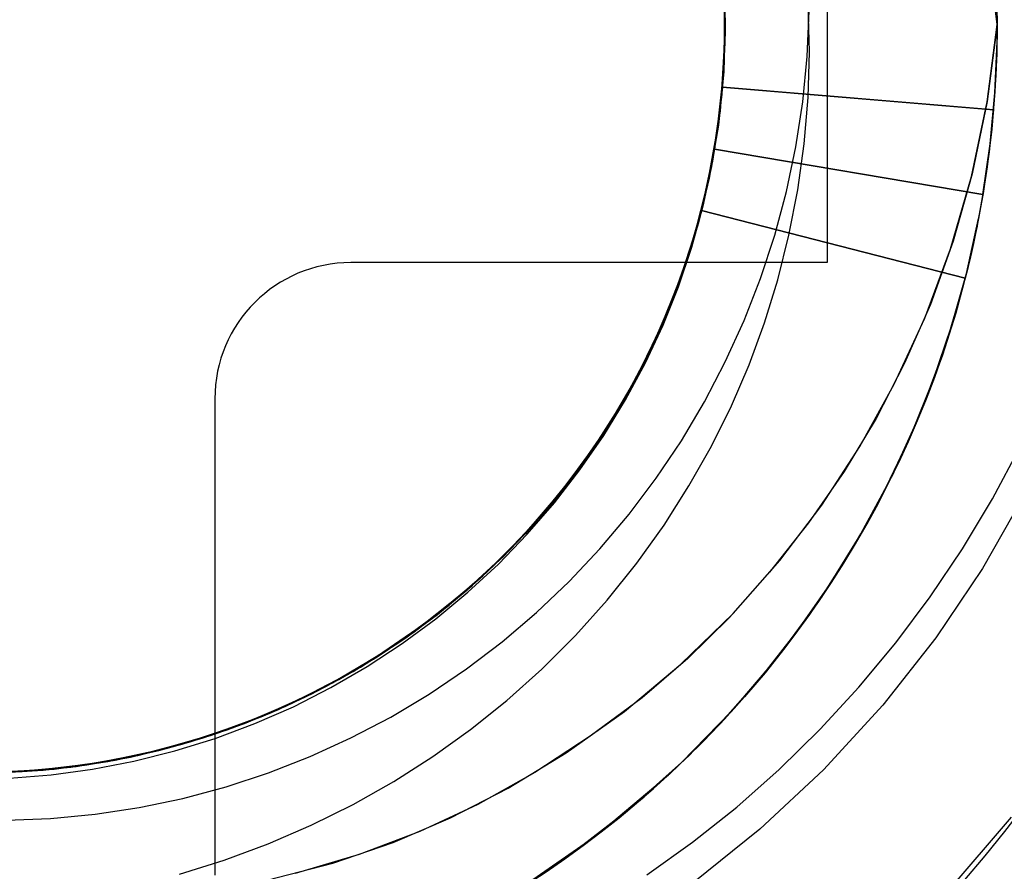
# Model space of a CAD drawing. Header units: millimetres. Extents: x -50 to 1, y 0 to 191.
# Tile 100 of 151: x -43.74 to -42.29, y 156.81 to 158.06. Entities that reach past the tile are written whole.
import ezdxf

# ---------------------------------------------------------------- set-up
doc = ezdxf.new("R2010")
doc.units = ezdxf.units.MM
doc.layers.add('MAIN-1', color=7, linetype='Continuous')
doc.layers.add('MAIN-2', color=7, linetype='Continuous')

msp = doc.modelspace()

# ---------------------------------------------------------------- linework, layer by layer
at = {"layer": 'MAIN-1'}
for p, q in [((-42.55, 158.4), (-42.55, 157.7)), ((-42.55, 157.7), (-43.25, 157.7)), ((-43.45, 157.5), (-43.45, 156.8))]:
    msp.add_line(p, q, dxfattribs=at)
for centre, radius, start, end in [((-43.8, 158.05), 3.15, 0, 180), ((-43.8, 158.05), 2.91, 270, 90), ((-43.8, 158.05), 3.15, 180, 0), ((-43.25, 157.5), 0.2, 90, 180)]:
    msp.add_arc(centre, radius, start, end, dxfattribs=at)
at = {"layer": 'MAIN-2'}
for p, q in [((-42.315, 158.1638), (-42.3002, 158.05)), ((-42.3002, 158.05), (-42.3139, 158.1574)), ((-42.7002, 158.0526), (-42.7031, 158.1322)), ((-42.7023, 158.1183), (-42.7001, 158.0507)), ((-42.7001, 158.0401), (-42.7022, 158.1197)), ((-42.7021, 158.1172), (-42.7002, 158.0376)), ((-42.7006, 158.03), (-42.702, 158.1097)), ((-42.7, 158.0496), (-42.7019, 158.115)), ((-42.7016, 158.1087), (-42.7003, 158.0279)), ((-42.7016, 158.1057), (-42.7002, 158.0381)), ((-42.7009, 158.0176), (-42.7013, 158.0973)), ((-42.7004, 158.0291), (-42.701, 158.094)), ((-42.7001, 158.0271), (-42.7006, 158.0901)), ((-42.3003, 158.025), (-42.301, 158.1004)), ((-42.7014, 157.9953), (-42.7004, 158.0749)), ((-42.7009, 158.0824), (-42.7013, 158.0027)), ((-42.7001, 158.0225), (-42.7003, 158.0831)), ((-42.5763, 158.0098), (-42.5781, 158.0767)), ((-42.7005, 158.0598), (-42.7026, 157.9801)), ((-42.7001, 158.0599), (-42.7022, 157.9803)), ((-42.7003, 158.0639), (-42.7021, 157.9827)), ((-42.7021, 157.9828), (-42.7002, 158.0625)), ((-42.5794, 158.0029), (-42.5765, 158.0699)), ((-42.3003, 158.0627), (-42.3008, 158.007)), ((-42.703, 157.973), (-42.7002, 158.0526)), ((-42.7022, 157.9838), (-42.7, 158.0496)), ((-42.7001, 158.0507), (-42.702, 157.9831)), ((-42.315, 157.9362), (-42.3002, 158.05)), ((-42.3002, 158.05), (-42.3149, 157.9369)), ((-42.7049, 157.9504), (-42.7006, 158.03)), ((-42.7002, 158.0376), (-42.7041, 157.958)), ((-42.7038, 157.9606), (-42.7001, 158.0401)), ((-42.7002, 158.0381), (-42.703, 157.9705)), ((-42.7061, 157.9381), (-42.7009, 158.0176)), ((-42.7003, 158.0279), (-42.705, 157.9471)), ((-42.7036, 157.9643), (-42.7004, 158.0291)), ((-42.7033, 157.9641), (-42.7001, 158.0271)), ((-42.7033, 157.9619), (-42.7001, 158.0225)), ((-42.3035, 157.9497), (-42.3003, 158.025)), ((-42.7013, 158.0027), (-42.7075, 157.9232)), ((-42.586, 157.9362), (-42.5794, 158.0029)), ((-42.5781, 157.9424), (-42.5763, 158.0098)), ((-42.3008, 158.007), (-42.3035, 157.9513)), ((-42.7082, 157.916), (-42.7014, 157.9953)), ((-42.7116, 157.8938), (-42.703, 157.973)), ((-42.7026, 157.9801), (-42.7104, 157.9008)), ((-42.7022, 157.9803), (-42.7103, 157.9011)), ((-42.7021, 157.9827), (-42.71, 157.902)), ((-42.7098, 157.9036), (-42.7021, 157.9828)), ((-42.7083, 157.9176), (-42.7022, 157.9838)), ((-42.702, 157.9831), (-42.7082, 157.9158)), ((-42.7133, 157.8815), (-42.7038, 157.9606)), ((-42.7041, 157.958), (-42.7118, 157.8908)), ((-42.7105, 157.8998), (-42.7036, 157.9643)), ((-42.7102, 157.9011), (-42.7033, 157.9641)), ((-42.703, 157.9705), (-42.7099, 157.9033)), ((-42.7098, 157.9014), (-42.7033, 157.9619)), ((-42.7041, 157.958), (-42.3054, 157.9245)), ((-42.7041, 157.958), (-42.7041, 157.958)), ((-42.3055, 157.9245), (-42.7041, 157.958)), ((-42.705, 157.9471), (-42.7157, 157.8666)), ((-42.7148, 157.8714), (-42.7049, 157.9504)), ((-42.5837, 157.8747), (-42.5781, 157.9424)), ((-42.3104, 157.8746), (-42.3035, 157.9497)), ((-42.3035, 157.9513), (-42.3081, 157.8959)), ((-42.7171, 157.8592), (-42.7061, 157.9381)), ((-42.5961, 157.8701), (-42.586, 157.9362)), ((-42.3379, 157.8264), (-42.315, 157.9362)), ((-42.3149, 157.9369), (-42.3369, 157.8306)), ((-42.721, 157.8374), (-42.7082, 157.916)), ((-42.7075, 157.9232), (-42.7194, 157.8445)), ((-42.7082, 157.9158), (-42.7186, 157.849)), ((-42.7183, 157.8518), (-42.7083, 157.9176)), ((-42.3055, 157.9244), (-42.3121, 157.8628)), ((-42.7103, 157.9011), (-42.7241, 157.8226)), ((-42.71, 157.902), (-42.724, 157.8221)), ((-42.7104, 157.9008), (-42.7239, 157.8225)), ((-42.7233, 157.8251), (-42.7098, 157.9036)), ((-42.7212, 157.8357), (-42.7105, 157.8998)), ((-42.7099, 157.9033), (-42.7209, 157.8366)), ((-42.7207, 157.8385), (-42.7102, 157.9011)), ((-42.7196, 157.8412), (-42.7098, 157.9014)), ((-42.7258, 157.8153), (-42.7116, 157.8938)), ((-42.7118, 157.8908), (-42.7235, 157.8242)), ((-42.3081, 157.8959), (-42.3149, 157.8406)), ((-42.7305, 157.7933), (-42.7148, 157.8714)), ((-42.7285, 157.8032), (-42.7133, 157.8815)), ((-42.6099, 157.8047), (-42.5961, 157.8701)), ((-42.5932, 157.8071), (-42.5837, 157.8747)), ((-42.3212, 157.7999), (-42.3104, 157.8746)), ((-42.7336, 157.7812), (-42.7171, 157.8592)), ((-42.7157, 157.8666), (-42.7317, 157.7886)), ((-42.7158, 157.8666), (-42.3212, 157.7999)), ((-42.7157, 157.8666), (-42.7158, 157.8666)), ((-42.3212, 157.7999), (-42.7157, 157.8666)), ((-42.3121, 157.8628), (-42.3211, 157.8015)), ((-42.7194, 157.8445), (-42.7371, 157.7669)), ((-42.7186, 157.849), (-42.7331, 157.7829)), ((-42.7327, 157.7814), (-42.7196, 157.8412)), ((-42.7321, 157.787), (-42.7183, 157.8518)), ((-42.7393, 157.7599), (-42.721, 157.8374)), ((-42.7209, 157.8366), (-42.7361, 157.7707)), ((-42.7357, 157.7723), (-42.7212, 157.8357)), ((-42.7348, 157.7765), (-42.7207, 157.8385)), ((-42.3369, 157.8306), (-42.3651, 157.7313)), ((-42.3149, 157.8406), (-42.3237, 157.7857)), ((-42.7455, 157.7381), (-42.7258, 157.8153)), ((-42.724, 157.8221), (-42.7438, 157.7435)), ((-42.7241, 157.8226), (-42.7435, 157.7453)), ((-42.7239, 157.8225), (-42.743, 157.7455)), ((-42.7426, 157.7478), (-42.7233, 157.8251)), ((-42.7235, 157.8242), (-42.7393, 157.7585)), ((-42.3687, 157.7203), (-42.3379, 157.8264)), ((-42.3298, 157.7518), (-42.3185, 157.8153)), ((-42.7492, 157.7262), (-42.7285, 157.8032)), ((-42.6272, 157.7403), (-42.6099, 157.8047)), ((-42.6063, 157.7402), (-42.5932, 157.8071)), ((-42.3211, 157.8015), (-42.3326, 157.7408)), ((-42.7317, 157.7886), (-42.7533, 157.7119)), ((-42.7518, 157.7166), (-42.7305, 157.7933)), ((-42.7495, 157.724), (-42.7321, 157.787)), ((-42.3237, 157.7857), (-42.3345, 157.7311)), ((-42.7348, 157.7765), (-42.7578, 157.6989)), ((-42.7557, 157.7047), (-42.7336, 157.7812)), ((-42.7361, 157.7707), (-42.7553, 157.7059)), ((-42.7539, 157.7099), (-42.7357, 157.7723)), ((-42.7331, 157.7829), (-42.7515, 157.7179)), ((-42.749, 157.7225), (-42.7327, 157.7814)), ((-42.7348, 157.7765), (-42.3473, 157.677)), ((-42.7348, 157.7765), (-42.7348, 157.7765)), ((-42.3472, 157.677), (-42.7347, 157.7765)), ((-42.7632, 157.6838), (-42.7393, 157.7599)), ((-42.7371, 157.7669), (-42.7605, 157.6908)), ((-42.7393, 157.7585), (-42.7592, 157.6939)), ((-42.3455, 157.6842), (-42.3276, 157.7646)), ((-42.7438, 157.7435), (-42.7693, 157.6667)), ((-42.7435, 157.7453), (-42.7683, 157.6696)), ((-42.743, 157.7455), (-42.7677, 157.6702)), ((-42.7674, 157.6721), (-42.7426, 157.7478)), ((-42.648, 157.6769), (-42.6272, 157.7403)), ((-42.6227, 157.6747), (-42.6063, 157.7402)), ((-42.3326, 157.7408), (-42.3465, 157.6808)), ((-42.3302, 157.7515), (-42.3441, 157.69)), ((-42.3439, 157.6888), (-42.3298, 157.7518)), ((-42.3326, 157.7407), (-42.3353, 157.7279)), ((-42.3299, 157.7535), (-42.3326, 157.7407)), ((-42.7753, 157.651), (-42.7492, 157.7262)), ((-42.7707, 157.6625), (-42.7455, 157.7381)), ((-42.3651, 157.7313), (-42.3985, 157.6386)), ((-42.3345, 157.7311), (-42.3473, 157.677)), ((-42.3353, 157.7279), (-42.3382, 157.7151)), ((-42.7533, 157.7119), (-42.7805, 157.6371)), ((-42.7787, 157.6416), (-42.7518, 157.7166)), ((-42.7515, 157.7179), (-42.774, 157.6541)), ((-42.7704, 157.6627), (-42.7495, 157.724)), ((-42.7686, 157.6646), (-42.749, 157.7225)), ((-42.4068, 157.6183), (-42.3687, 157.7203)), ((-42.3382, 157.7151), (-42.3411, 157.7023)), ((-43.25, 157.7), (-43.25, 157.7)), ((-43.25, 157.7), (-43.25, 157.7)), ((-42.7578, 157.6989), (-42.7862, 157.6234)), ((-42.7833, 157.63), (-42.7557, 157.7047)), ((-42.7553, 157.7059), (-42.7785, 157.6424)), ((-42.7759, 157.6485), (-42.7539, 157.7099)), ((-42.55, 157.7), (-42.55, 157.7)), ((-42.55, 157.7), (-42.55, 157.7)), ((-42.3411, 157.7023), (-42.3442, 157.6897)), ((-42.7924, 157.6097), (-42.7632, 157.6838)), ((-42.7605, 157.6908), (-42.7894, 157.6165)), ((-42.7592, 157.6939), (-42.7831, 157.6307)), ((-42.3678, 157.605), (-42.3455, 157.6842)), ((-42.3441, 157.69), (-42.3607, 157.6289)), ((-42.3607, 157.6264), (-42.3439, 157.6888)), ((-42.3442, 157.6897), (-42.3474, 157.677)), ((-42.7683, 157.6696), (-42.7985, 157.5958)), ((-42.7677, 157.6702), (-42.7978, 157.597)), ((-42.7975, 157.5984), (-42.7674, 157.6721)), ((-42.6722, 157.6148), (-42.648, 157.6769)), ((-42.6422, 157.6113), (-42.6227, 157.6747)), ((-42.3473, 157.677), (-42.3766, 157.5769)), ((-42.3698, 157.5979), (-42.3472, 157.677)), ((-42.3465, 157.6808), (-42.3628, 157.6217)), ((-42.8013, 157.589), (-42.7707, 157.6625)), ((-42.7693, 157.6667), (-42.8002, 157.5923)), ((-42.774, 157.6541), (-42.8002, 157.5917)), ((-42.7949, 157.603), (-42.7704, 157.6627)), ((-42.7914, 157.608), (-42.7686, 157.6646)), ((-42.8111, 157.5688), (-42.7787, 157.6416)), ((-42.8068, 157.5777), (-42.7753, 157.651)), ((-42.7785, 157.6424), (-42.8055, 157.5804)), ((-42.8016, 157.5884), (-42.7759, 157.6485)), ((-42.3985, 157.6386), (-42.4363, 157.5521)), ((-42.8164, 157.5576), (-42.7833, 157.63)), ((-42.7805, 157.6371), (-42.813, 157.5644)), ((-42.7831, 157.6307), (-42.8109, 157.569)), ((-42.3802, 157.5647), (-42.3607, 157.6264)), ((-42.3607, 157.6289), (-42.3799, 157.5684)), ((-42.8269, 157.5378), (-42.7924, 157.6097)), ((-42.7894, 157.6165), (-42.8235, 157.5445)), ((-42.7862, 157.6234), (-42.82, 157.5504)), ((-42.6998, 157.5542), (-42.6722, 157.6148)), ((-42.6649, 157.5498), (-42.6422, 157.6113)), ((-42.4515, 157.5214), (-42.4068, 157.6183)), ((-42.3628, 157.6217), (-42.3814, 157.5634)), ((-42.7985, 157.5958), (-42.8339, 157.5244)), ((-42.7978, 157.597), (-42.8331, 157.5261)), ((-42.8329, 157.5269), (-42.7975, 157.5984)), ((-42.823, 157.5448), (-42.7949, 157.603)), ((-42.8173, 157.5526), (-42.7914, 157.608)), ((-42.3967, 157.5204), (-42.3698, 157.5979)), ((-42.3944, 157.5271), (-42.3678, 157.605)), ((-42.8372, 157.5179), (-42.8013, 157.589)), ((-42.8002, 157.5923), (-42.8361, 157.5208)), ((-42.8309, 157.5298), (-42.8016, 157.5884)), ((-42.8002, 157.5917), (-42.8302, 157.5311)), ((-42.8486, 157.4986), (-42.8111, 157.5688)), ((-42.8434, 157.507), (-42.8068, 157.5777)), ((-42.8109, 157.569), (-42.8423, 157.5092)), ((-42.8055, 157.5804), (-42.8363, 157.5201)), ((-42.3766, 157.5769), (-42.4129, 157.4792)), ((-42.3799, 157.5684), (-42.4016, 157.5086)), ((-42.8548, 157.4878), (-42.8164, 157.5576)), ((-42.813, 157.5644), (-42.8509, 157.4944)), ((-42.8464, 157.4986), (-42.8173, 157.5526)), ((-42.7305, 157.4953), (-42.6998, 157.5542)), ((-42.4363, 157.5521), (-42.4781, 157.4709)), ((-42.4026, 157.5039), (-42.3802, 157.5647)), ((-42.8664, 157.4686), (-42.8269, 157.5378)), ((-42.8235, 157.5445), (-42.8627, 157.4751)), ((-42.82, 157.5504), (-42.8591, 157.4803)), ((-42.8544, 157.4884), (-42.823, 157.5448)), ((-42.6909, 157.4897), (-42.6649, 157.5498)), ((-42.8339, 157.5244), (-42.8744, 157.4558)), ((-42.8331, 157.5261), (-42.8734, 157.4579)), ((-42.8732, 157.4582), (-42.8329, 157.5269)), ((-42.8302, 157.5311), (-42.8638, 157.4725)), ((-42.8637, 157.473), (-42.8309, 157.5298)), ((-42.4252, 157.4509), (-42.3944, 157.5271)), ((-42.8783, 157.4497), (-42.8372, 157.5179)), ((-42.8423, 157.5092), (-42.8774, 157.4513)), ((-42.8361, 157.5208), (-42.8766, 157.4526)), ((-42.8363, 157.5201), (-42.8706, 157.4619)), ((-42.502, 157.43), (-42.4515, 157.5214)), ((-42.4279, 157.4444), (-42.3967, 157.5204)), ((-42.4016, 157.5086), (-42.4257, 157.4499)), ((-43.45, 157.5), (-43.45, 157.5)), ((-43.45, 157.5), (-43.45, 157.5)), ((-42.8509, 157.4944), (-42.8937, 157.4272)), ((-42.8911, 157.4312), (-42.8486, 157.4986)), ((-42.8851, 157.4392), (-42.8434, 157.507)), ((-42.8785, 157.4461), (-42.8464, 157.4986)), ((-42.7644, 157.4382), (-42.7305, 157.4953)), ((-42.4276, 157.444), (-42.4026, 157.5039)), ((-42.8591, 157.4803), (-42.9032, 157.4133)), ((-42.8981, 157.4209), (-42.8548, 157.4878)), ((-42.8889, 157.434), (-42.8544, 157.4884)), ((-42.7202, 157.4305), (-42.6909, 157.4897)), ((-42.9108, 157.4025), (-42.8664, 157.4686)), ((-42.8627, 157.4751), (-42.9067, 157.4087)), ((-42.8638, 157.4725), (-42.901, 157.4161)), ((-42.8997, 157.4183), (-42.8637, 157.473)), ((-42.4781, 157.4709), (-42.5251, 157.3932)), ((-42.4129, 157.4792), (-42.4559, 157.3844)), ((-42.4359, 157.4264), (-42.4168, 157.47)), ((-42.8766, 157.4526), (-42.9217, 157.3878)), ((-42.8744, 157.4558), (-42.9197, 157.3904)), ((-42.8734, 157.4579), (-42.9185, 157.3927)), ((-42.9183, 157.3925), (-42.8732, 157.4582)), ((-42.8774, 157.4513), (-42.9159, 157.3957)), ((-42.8706, 157.4619), (-42.9084, 157.4058)), ((-42.4601, 157.3764), (-42.4252, 157.4509)), ((-42.9318, 157.3747), (-42.8851, 157.4392)), ((-42.9243, 157.3847), (-42.8783, 157.4497)), ((-42.9134, 157.3955), (-42.8785, 157.4461)), ((-42.8013, 157.3832), (-42.7644, 157.4382)), ((-42.4634, 157.3699), (-42.4279, 157.4444)), ((-42.4552, 157.3852), (-42.4276, 157.444)), ((-42.4257, 157.4499), (-42.4523, 157.3922)), ((-42.8937, 157.4272), (-42.9413, 157.3632)), ((-42.9383, 157.3669), (-42.8911, 157.4312)), ((-42.9263, 157.3819), (-42.8889, 157.434)), ((-42.7532, 157.3719), (-42.7202, 157.4305)), ((-42.558, 157.3438), (-42.502, 157.43)), ((-42.4564, 157.3833), (-42.4359, 157.4264)), ((-42.3071, 157.3531), (-42.2666, 157.4294)), ((-42.9067, 157.4087), (-42.9554, 157.3456)), ((-42.9032, 157.4133), (-42.952, 157.3499)), ((-42.9461, 157.3573), (-42.8981, 157.4209)), ((-42.901, 157.4161), (-42.9417, 157.3621)), ((-42.9388, 157.3659), (-42.8997, 157.4183)), ((-42.9185, 157.3927), (-42.9682, 157.3307)), ((-42.9681, 157.3304), (-42.9183, 157.3925)), ((-42.9599, 157.3399), (-42.9108, 157.4025)), ((-42.9159, 157.3957), (-42.9578, 157.3426)), ((-42.9509, 157.347), (-42.9134, 157.3955)), ((-42.9084, 157.4058), (-42.9496, 157.3522)), ((-42.5251, 157.3932), (-42.5778, 157.3175)), ((-42.9749, 157.3231), (-42.9243, 157.3847)), ((-42.9217, 157.3878), (-42.9714, 157.3265)), ((-42.9197, 157.3904), (-42.9698, 157.3285)), ((-42.9666, 157.3322), (-42.9263, 157.3819)), ((-42.8412, 157.3302), (-42.8013, 157.3832)), ((-42.4559, 157.3844), (-42.5054, 157.2928)), ((-42.4782, 157.3409), (-42.4564, 157.3833)), ((-42.4692, 157.3586), (-42.4545, 157.3877)), ((-42.99, 157.3062), (-42.9383, 157.3669)), ((-42.9831, 157.3138), (-42.9318, 157.3747)), ((-42.9807, 157.3161), (-42.9388, 157.3659)), ((-42.7897, 157.3144), (-42.7532, 157.3719)), ((-42.503, 157.2972), (-42.4634, 157.3699)), ((-42.499, 157.304), (-42.4601, 157.3764)), ((-42.952, 157.3499), (-43.0052, 157.2902)), ((-42.9985, 157.2972), (-42.9461, 157.3573)), ((-42.9496, 157.3522), (-42.9941, 157.3013)), ((-42.9413, 157.3632), (-42.9933, 157.3028)), ((-42.9417, 157.3621), (-42.9857, 157.3107)), ((-42.4846, 157.3298), (-42.4692, 157.3586)), ((-42.3512, 157.2795), (-42.3071, 157.3531)), ((-42.261, 157.3573), (-42.3218, 157.2506)), ((-43.0136, 157.281), (-42.9599, 157.3399)), ((-42.9554, 157.3456), (-43.0085, 157.2862)), ((-42.9578, 157.3426), (-43.0028, 157.2921)), ((-42.9909, 157.3008), (-42.9509, 157.347)), ((-42.6196, 157.2623), (-42.558, 157.3438)), ((-42.5014, 157.2993), (-42.4782, 157.3409)), ((-43.0298, 157.2653), (-42.9749, 157.3231)), ((-42.9714, 157.3265), (-43.0255, 157.2689)), ((-42.9698, 157.3285), (-43.0243, 157.2704)), ((-43.0223, 157.2721), (-42.9681, 157.3304)), ((-42.9682, 157.3307), (-43.0221, 157.2725)), ((-43.0099, 157.2848), (-42.9666, 157.3322)), ((-42.884, 157.2796), (-42.8412, 157.3302)), ((-42.5006, 157.3013), (-42.4846, 157.3298)), ((-43.0458, 157.2494), (-42.99, 157.3062)), ((-43.0386, 157.2566), (-42.9831, 157.3138)), ((-42.9857, 157.3107), (-43.0327, 157.2621)), ((-43.0254, 157.269), (-42.9807, 157.3161)), ((-42.8298, 157.2583), (-42.7897, 157.3144)), ((-42.5778, 157.3175), (-42.6348, 157.2451)), ((-42.4972, 157.3074), (-42.5434, 157.2318)), ((-43.055, 157.2411), (-42.9985, 157.2972)), ((-43.0028, 157.2921), (-43.0508, 157.2446)), ((-42.9933, 157.3028), (-43.0495, 157.2463)), ((-42.9941, 157.3013), (-43.0417, 157.2533)), ((-43.0333, 157.257), (-42.9909, 157.3008)), ((-42.5054, 157.2928), (-42.5612, 157.2047)), ((-42.5467, 157.2264), (-42.503, 157.2972)), ((-42.5259, 157.2583), (-42.5014, 157.2993)), ((-42.5171, 157.2733), (-42.5006, 157.3013)), ((-43.0714, 157.2262), (-43.0136, 157.281)), ((-43.0085, 157.2862), (-43.0658, 157.2309)), ((-43.0052, 157.2902), (-43.0623, 157.2346)), ((-43.0562, 157.2398), (-43.0099, 157.2848)), ((-42.9295, 157.2313), (-42.884, 157.2796)), ((-42.3986, 157.2089), (-42.3512, 157.2795)), ((-43.0886, 157.2115), (-43.0298, 157.2653)), ((-43.0255, 157.2689), (-43.0837, 157.2154)), ((-43.0243, 157.2704), (-43.0829, 157.2164)), ((-43.0807, 157.2179), (-43.0223, 157.2721)), ((-43.0221, 157.2725), (-43.0801, 157.2183)), ((-43.0728, 157.2247), (-43.0254, 157.269)), ((-42.6882, 157.1846), (-42.6196, 157.2623)), ((-42.5342, 157.2456), (-42.5171, 157.2733)), ((-43.1056, 157.1969), (-43.0458, 157.2494)), ((-43.0981, 157.2036), (-43.0386, 157.2566)), ((-43.0417, 157.2533), (-43.0921, 157.2082)), ((-43.0327, 157.2621), (-43.0826, 157.2164)), ((-43.0781, 157.2156), (-43.0333, 157.257)), ((-42.8735, 157.204), (-42.8298, 157.2583)), ((-42.5518, 157.2182), (-42.5259, 157.2583)), ((-42.3218, 157.2506), (-42.3904, 157.1487)), ((-43.0623, 157.2346), (-43.1231, 157.1834)), ((-43.1155, 157.1891), (-43.055, 157.2411)), ((-43.0495, 157.2463), (-43.1095, 157.1939)), ((-43.1055, 157.1971), (-43.0562, 157.2398)), ((-43.0508, 157.2446), (-43.1018, 157.2001)), ((-42.6348, 157.2451), (-42.6937, 157.1786)), ((-42.5519, 157.2183), (-42.5342, 157.2456)), ((-43.1331, 157.1757), (-43.0714, 157.2262)), ((-43.0658, 157.2309), (-43.127, 157.18)), ((-43.1229, 157.1832), (-43.0728, 157.2247)), ((-42.9775, 157.1857), (-42.9295, 157.2313)), ((-42.5952, 157.1569), (-42.5481, 157.2243)), ((-42.5434, 157.2318), (-42.594, 157.1589)), ((-43.1511, 157.1621), (-43.0886, 157.2115)), ((-43.0837, 157.2154), (-43.1457, 157.1662)), ((-43.0829, 157.2164), (-43.1452, 157.1667)), ((-43.0921, 157.2082), (-43.1452, 157.1664)), ((-43.1429, 157.1682), (-43.0807, 157.2179)), ((-43.0801, 157.2183), (-43.1419, 157.1686)), ((-43.0826, 157.2164), (-43.1352, 157.1739)), ((-43.1253, 157.1767), (-43.0781, 157.2156)), ((-42.5612, 157.2047), (-42.6233, 157.1204)), ((-42.5573, 157.2101), (-42.5842, 157.1716)), ((-42.5841, 157.1716), (-42.5572, 157.2101)), ((-42.5544, 157.2146), (-42.5763, 157.1829)), ((-42.4494, 157.1412), (-42.3986, 157.2089)), ((-43.1095, 157.1939), (-43.1732, 157.1461)), ((-43.1692, 157.1489), (-43.1056, 157.1969)), ((-43.1613, 157.1549), (-43.0981, 157.2036)), ((-43.1573, 157.1573), (-43.1055, 157.1971)), ((-43.1018, 157.2001), (-43.1554, 157.1589)), ((-42.9202, 157.1519), (-42.8735, 157.204)), ((-43.1982, 157.1297), (-43.1331, 157.1757)), ((-43.127, 157.18), (-43.1918, 157.1337)), ((-43.1231, 157.1834), (-43.1873, 157.1366)), ((-43.1795, 157.1418), (-43.1155, 157.1891)), ((-43.1754, 157.1447), (-43.1229, 157.1832)), ((-43.1747, 157.1402), (-43.1253, 157.1767)), ((-43.0278, 157.1429), (-42.9775, 157.1857)), ((-42.7652, 157.11), (-42.6882, 157.1846)), ((-42.6937, 157.1786), (-42.7549, 157.1181)), ((-42.5763, 157.1829), (-42.599, 157.1518)), ((-43.217, 157.1173), (-43.1511, 157.1621)), ((-43.1457, 157.1662), (-43.2111, 157.1214)), ((-43.1452, 157.1667), (-43.2109, 157.1215)), ((-43.2086, 157.123), (-43.1429, 157.1682)), ((-43.1419, 157.1686), (-43.2071, 157.1236)), ((-43.1452, 157.1664), (-43.2008, 157.1278)), ((-43.1352, 157.1739), (-43.1902, 157.1346)), ((-42.5842, 157.1716), (-42.6123, 157.1341)), ((-42.6122, 157.1341), (-42.5841, 157.1716)), ((-43.2361, 157.1057), (-43.1692, 157.1489)), ((-43.2277, 157.1109), (-43.1613, 157.1549)), ((-43.2115, 157.1207), (-43.1573, 157.1573)), ((-43.1554, 157.1589), (-43.2114, 157.121)), ((-42.9695, 157.1026), (-42.9202, 157.1519)), ((-42.594, 157.1589), (-42.6486, 157.0892)), ((-42.6461, 157.0919), (-42.5952, 157.1569)), ((-42.599, 157.1518), (-42.6225, 157.1213)), ((-42.3904, 157.1487), (-42.4685, 157.0498)), ((-43.1918, 157.1337), (-43.2599, 157.0922)), ((-43.1873, 157.1366), (-43.255, 157.0945)), ((-43.1902, 157.1346), (-43.2476, 157.0988)), ((-43.2468, 157.0993), (-43.1795, 157.1418)), ((-43.1732, 157.1461), (-43.2402, 157.1031)), ((-43.2301, 157.1093), (-43.1754, 157.1447)), ((-43.2262, 157.1065), (-43.1747, 157.1402)), ((-43.0803, 157.103), (-43.0278, 157.1429)), ((-42.6123, 157.1341), (-42.6415, 157.0974)), ((-42.6415, 157.0974), (-42.6122, 157.1341)), ((-42.5034, 157.0763), (-42.4494, 157.1412)), ((-43.2109, 157.1215), (-43.2796, 157.0812)), ((-43.2111, 157.1214), (-43.2796, 157.0813)), ((-43.2773, 157.0826), (-43.2086, 157.123)), ((-43.2071, 157.1236), (-43.2753, 157.0835)), ((-43.2114, 157.121), (-43.2696, 157.0866)), ((-43.2678, 157.0874), (-43.2115, 157.1207)), ((-43.2664, 157.0885), (-43.1982, 157.1297)), ((-43.2008, 157.1278), (-43.2586, 157.0927)), ((-42.7549, 157.1181), (-42.8222, 157.0606)), ((-42.6233, 157.1204), (-42.6911, 157.0405)), ((-42.6225, 157.1213), (-42.6467, 157.0914)), ((-43.2402, 157.1031), (-43.3102, 157.0652)), ((-43.306, 157.0675), (-43.2361, 157.1057)), ((-43.2971, 157.0718), (-43.2277, 157.1109)), ((-43.287, 157.0771), (-43.2301, 157.1093)), ((-43.286, 157.0775), (-43.217, 157.1173)), ((-43.2795, 157.0755), (-43.2262, 157.1065)), ((-42.8482, 157.0405), (-42.7652, 157.11)), ((-43.2599, 157.0922), (-43.3307, 157.0556)), ((-43.255, 157.0945), (-43.3258, 157.0574)), ((-43.2586, 157.0927), (-43.3184, 157.0611)), ((-43.3171, 157.0618), (-43.2468, 157.0993)), ((-43.2476, 157.0988), (-43.3071, 157.0666)), ((-43.1349, 157.0661), (-43.0803, 157.103)), ((-43.0209, 157.0566), (-42.9695, 157.1026)), ((-42.6486, 157.0892), (-42.7071, 157.0231)), ((-42.7005, 157.0298), (-42.6461, 157.0919)), ((-42.6719, 157.0617), (-42.6415, 157.0974)), ((-42.6415, 157.0974), (-42.6717, 157.0618)), ((-42.6467, 157.0914), (-42.6717, 157.0621)), ((-43.3577, 157.0429), (-43.286, 157.0775)), ((-43.2796, 157.0812), (-43.3511, 157.0459)), ((-43.2796, 157.0813), (-43.351, 157.0461)), ((-43.3487, 157.0472), (-43.2773, 157.0826)), ((-43.2753, 157.0835), (-43.3462, 157.0484)), ((-43.3459, 157.0483), (-43.287, 157.0771)), ((-43.3374, 157.0523), (-43.2664, 157.0885)), ((-43.3346, 157.0475), (-43.2795, 157.0755)), ((-43.2696, 157.0866), (-43.3298, 157.0558)), ((-43.3261, 157.0575), (-43.2678, 157.0874)), ((-42.5605, 157.0143), (-42.5034, 157.0763)), ((-43.39, 157.0296), (-43.3171, 157.0618)), ((-43.3102, 157.0652), (-43.3829, 157.0325)), ((-43.3184, 157.0611), (-43.38, 157.0333)), ((-43.3785, 157.0344), (-43.306, 157.0675)), ((-43.3691, 157.0379), (-43.2971, 157.0718)), ((-43.3071, 157.0666), (-43.3684, 157.0382)), ((-43.1915, 157.0323), (-43.1349, 157.0661)), ((-42.8222, 157.0606), (-42.8982, 157.0042)), ((-42.7034, 157.0269), (-42.6719, 157.0617)), ((-42.6717, 157.0618), (-42.703, 157.0271)), ((-42.6717, 157.0621), (-42.6973, 157.0336)), ((-43.351, 157.0461), (-43.425, 157.0161)), ((-43.3511, 157.0459), (-43.4248, 157.016)), ((-43.4225, 157.0171), (-43.3487, 157.0472)), ((-43.3462, 157.0484), (-43.4192, 157.0185)), ((-43.4107, 157.0213), (-43.3374, 157.0523)), ((-43.4066, 157.0229), (-43.3459, 157.0483)), ((-43.3307, 157.0556), (-43.4039, 157.0242)), ((-43.3258, 157.0574), (-43.3993, 157.0257)), ((-43.3298, 157.0558), (-43.3918, 157.0287)), ((-43.3913, 157.0226), (-43.3346, 157.0475)), ((-43.3862, 157.031), (-43.3261, 157.0575)), ((-43.0742, 157.0138), (-43.0209, 157.0566)), ((-42.4685, 157.0498), (-42.5554, 156.9549)), ((-43.3829, 157.0325), (-43.4577, 157.005)), ((-43.4532, 157.0065), (-43.3785, 157.0344)), ((-43.4479, 157.0081), (-43.3862, 157.031)), ((-43.4435, 157.0094), (-43.3691, 157.0379)), ((-43.38, 157.0333), (-43.4433, 157.0095)), ((-43.4318, 157.0137), (-43.3577, 157.0429)), ((-43.3684, 157.0382), (-43.4314, 157.0137)), ((-43.25, 157.0016), (-43.1915, 157.0323)), ((-42.9336, 156.9795), (-42.8482, 157.0405)), ((-42.6911, 157.0405), (-42.7643, 156.9655)), ((-43.4982, 156.9923), (-43.4225, 157.0171)), ((-43.4192, 157.0185), (-43.494, 156.9938)), ((-43.4861, 156.9957), (-43.4107, 157.0213)), ((-43.4039, 157.0242), (-43.4792, 156.9981)), ((-43.3993, 157.0257), (-43.4749, 156.9994)), ((-43.4688, 157.0012), (-43.4066, 157.0229)), ((-43.465, 157.0027), (-43.39, 157.0296)), ((-43.3918, 157.0287), (-43.4553, 157.0054)), ((-43.4494, 157.0009), (-43.3913, 157.0226)), ((-42.7071, 157.0231), (-42.7692, 156.9606)), ((-42.7584, 156.9708), (-42.7005, 157.0298)), ((-42.7359, 156.9932), (-42.7034, 157.0269)), ((-42.703, 157.0271), (-42.7353, 156.9936)), ((-43.5417, 156.9812), (-43.465, 157.0027)), ((-43.4577, 157.005), (-43.5343, 156.983)), ((-43.5297, 156.9841), (-43.4532, 157.0065)), ((-43.4553, 157.0054), (-43.5201, 156.9862)), ((-43.5198, 156.9865), (-43.4435, 157.0094)), ((-43.5107, 156.9889), (-43.4479, 157.0081)), ((-43.4433, 157.0095), (-43.5079, 156.9896)), ((-43.5078, 156.9899), (-43.4318, 157.0137)), ((-43.425, 157.0161), (-43.5011, 156.9914)), ((-43.4248, 157.016), (-43.5006, 156.9915)), ((-43.4314, 157.0137), (-43.4958, 156.9931)), ((-43.1296, 156.9741), (-43.0742, 157.0138)), ((-42.8982, 157.0042), (-42.98, 156.9509)), ((-42.6205, 156.9554), (-42.5605, 157.0143)), ((-43.5854, 156.9716), (-43.5078, 156.9899)), ((-43.5011, 156.9914), (-43.579, 156.9724)), ((-43.5006, 156.9915), (-43.578, 156.9728)), ((-43.5755, 156.9732), (-43.4982, 156.9923)), ((-43.5742, 156.9735), (-43.5107, 156.9889)), ((-43.5079, 156.9896), (-43.5736, 156.9737)), ((-43.494, 156.9938), (-43.5702, 156.9745)), ((-43.5633, 156.9758), (-43.4861, 156.9957)), ((-43.4958, 156.9931), (-43.5613, 156.9764)), ((-43.4792, 156.9981), (-43.5562, 156.9775)), ((-43.4749, 156.9994), (-43.5521, 156.9787)), ((-43.5323, 156.9831), (-43.4688, 157.0012)), ((-43.5088, 156.9825), (-43.4494, 157.0009)), ((-43.31, 156.9742), (-43.25, 157.0016)), ((-43.654, 156.9598), (-43.5755, 156.9732)), ((-43.5702, 156.9745), (-43.6477, 156.9607)), ((-43.6416, 156.9617), (-43.5633, 156.9758)), ((-43.5736, 156.9737), (-43.6402, 156.9619)), ((-43.6381, 156.962), (-43.5742, 156.9735)), ((-43.5562, 156.9775), (-43.6344, 156.9625)), ((-43.5521, 156.9787), (-43.6304, 156.9636)), ((-43.5613, 156.9764), (-43.6278, 156.9638)), ((-43.6198, 156.9652), (-43.5417, 156.9812)), ((-43.5343, 156.983), (-43.6123, 156.9665)), ((-43.6075, 156.9672), (-43.5297, 156.9841)), ((-43.5975, 156.9691), (-43.5198, 156.9865)), ((-43.5967, 156.969), (-43.5323, 156.9831)), ((-43.5201, 156.9862), (-43.5859, 156.9711)), ((-43.5691, 156.9674), (-43.5088, 156.9825)), ((-43.3712, 156.9503), (-43.31, 156.9742)), ((-43.1871, 156.9375), (-43.1296, 156.9741)), ((-43.0191, 156.9278), (-42.9336, 156.9795)), ((-42.7527, 156.9765), (-42.7593, 156.97)), ((-42.7461, 156.9829), (-42.7527, 156.9765)), ((-43.7434, 156.9518), (-43.664, 156.9589)), ((-43.658, 156.9593), (-43.7377, 156.952)), ((-43.6566, 156.9597), (-43.736, 156.9523)), ((-43.7333, 156.9522), (-43.654, 156.9598)), ((-43.7267, 156.9526), (-43.6615, 156.9588)), ((-43.6477, 156.9607), (-43.726, 156.9525)), ((-43.7209, 156.9532), (-43.6416, 156.9617)), ((-43.6527, 156.96), (-43.7199, 156.9531)), ((-43.6344, 156.9625), (-43.7135, 156.9534)), ((-43.6304, 156.9636), (-43.7096, 156.9541)), ((-43.6402, 156.9619), (-43.7074, 156.9541)), ((-43.7025, 156.9543), (-43.6381, 156.962)), ((-43.6988, 156.9549), (-43.6198, 156.9652)), ((-43.6278, 156.9638), (-43.6949, 156.9552)), ((-43.6123, 156.9665), (-43.6912, 156.9556)), ((-43.6864, 156.9559), (-43.6075, 156.9672)), ((-43.6764, 156.9574), (-43.5975, 156.9691)), ((-43.664, 156.9589), (-43.5854, 156.9716)), ((-43.6615, 156.9588), (-43.5967, 156.969)), ((-43.579, 156.9724), (-43.658, 156.9593)), ((-43.578, 156.9728), (-43.6566, 156.9597)), ((-43.5859, 156.9711), (-43.6527, 156.96)), ((-43.6298, 156.9557), (-43.5691, 156.9674)), ((-42.7643, 156.9655), (-42.8422, 156.896)), ((-42.7692, 156.9606), (-42.8347, 156.9021)), ((-42.8192, 156.9152), (-42.7584, 156.9708)), ((-42.766, 156.9636), (-42.7728, 156.9573)), ((-42.7593, 156.97), (-42.766, 156.9636)), ((-43.736, 156.9523), (-43.8156, 156.9505)), ((-43.8129, 156.9504), (-43.7333, 156.9522)), ((-43.726, 156.9525), (-43.8047, 156.95)), ((-43.8005, 156.9504), (-43.7209, 156.9532)), ((-43.7135, 156.9534), (-43.7931, 156.9502)), ((-43.792, 156.9502), (-43.7267, 156.9526)), ((-43.7096, 156.9541), (-43.789, 156.9503)), ((-43.7199, 156.9531), (-43.7875, 156.9503)), ((-43.7783, 156.9503), (-43.6988, 156.9549)), ((-43.7074, 156.9541), (-43.7749, 156.9505)), ((-43.6912, 156.9556), (-43.7707, 156.9505)), ((-43.7674, 156.9505), (-43.7025, 156.9543)), ((-43.7658, 156.9505), (-43.6864, 156.9559)), ((-43.6949, 156.9552), (-43.7623, 156.9507)), ((-43.7558, 156.9513), (-43.6764, 156.9574)), ((-43.7518, 156.9424), (-43.6908, 156.9473)), ((-43.6908, 156.9473), (-43.6298, 156.9557)), ((-43.4336, 156.9297), (-43.3712, 156.9503)), ((-42.98, 156.9509), (-43.0637, 156.904)), ((-42.8881, 156.8593), (-42.7832, 156.9473)), ((-42.7795, 156.951), (-42.7863, 156.9447)), ((-42.7728, 156.9573), (-42.7795, 156.951)), ((-42.6831, 156.9), (-42.6205, 156.9554)), ((-42.5554, 156.9549), (-42.6489, 156.8674)), ((-43.4969, 156.9127), (-43.4336, 156.9297)), ((-43.2468, 156.9038), (-43.1871, 156.9375)), ((-43.1035, 156.8844), (-43.0191, 156.9278)), ((-42.8827, 156.8633), (-42.8192, 156.9152)), ((-43.5611, 156.8993), (-43.4969, 156.9127)), ((-43.3084, 156.8732), (-43.2468, 156.9038)), ((-43.0637, 156.904), (-43.1489, 156.8642)), ((-42.8938, 156.855), (-42.8348, 156.9021)), ((-42.8438, 156.8945), (-42.8361, 156.901)), ((-43.6914, 156.8832), (-43.626, 156.8894)), ((-43.626, 156.8894), (-43.5611, 156.8993)), ((-42.8422, 156.896), (-42.9243, 156.8323)), ((-42.8593, 156.8819), (-42.8515, 156.8882)), ((-42.8515, 156.8882), (-42.8438, 156.8945)), ((-42.748, 156.8482), (-42.6831, 156.9)), ((-43.7569, 156.8806), (-43.6914, 156.8832)), ((-43.3716, 156.8458), (-43.3084, 156.8732)), ((-43.1878, 156.8481), (-43.1035, 156.8844)), ((-42.8749, 156.8694), (-42.8671, 156.8756)), ((-42.8671, 156.8756), (-42.8593, 156.8819)), ((-42.2796, 156.8854), (-42.3741, 156.7748)), ((-43.1489, 156.8642), (-43.238, 156.8304)), ((-43.0003, 156.7812), (-42.8881, 156.8593)), ((-42.8827, 156.8633), (-42.8749, 156.8694)), ((-42.6489, 156.8674), (-42.7472, 156.7887)), ((-43.4362, 156.8219), (-43.3716, 156.8458)), ((-43.2766, 156.8177), (-43.1878, 156.8481)), ((-42.9554, 156.8107), (-42.8938, 156.855)), ((-42.815, 156.8002), (-42.748, 156.8482)), ((-43.238, 156.8304), (-43.3318, 156.8023)), ((-42.9243, 156.8323), (-43.0104, 156.7747)), ((-43.5021, 156.8014), (-43.4362, 156.8219)), ((-43.3734, 156.7924), (-43.2766, 156.8177)), ((-43.0194, 156.7695), (-42.9554, 156.8107))]:
    msp.add_line(p, q, dxfattribs=at)
for radius, start, end in [(3.15, 0, 180), (2.8, 270, 90), (2, 270, 90), (1.9208, 0, 180), (1.5, 270, 76.1926), (3.15, 180, 0), (1.9208, 180, 0)]:
    msp.add_arc((-43.8, 158.05), radius, start, end, dxfattribs=at)

doc.saveas('drawing.dxf')
